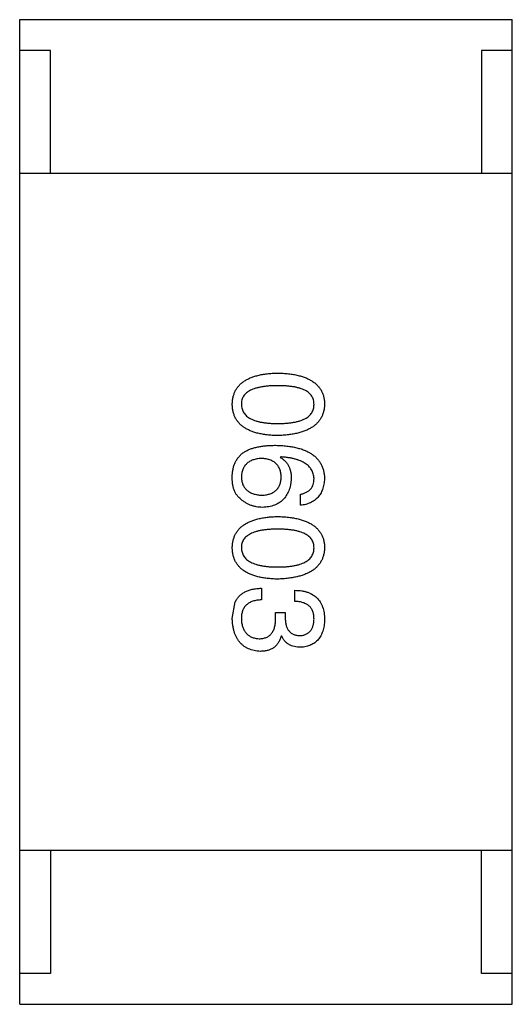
# Model space of a CAD drawing. Header units: inches. Extents: x -39 to 106, y -45 to 75.
# Tile 27 of 222: x 3.262 to 4.062, y -18.682 to -17.082. Entities that reach past the tile are written whole.
import ezdxf

# ---------------------------------------------------------------- set-up
doc = ezdxf.new("R2010")
doc.units = ezdxf.units.IN
doc.header["$LTSCALE"] = 1.21
doc.header["$MEASUREMENT"] = 0
doc.layers.get('0').update_dxf_attribs({"linetype": 'CONTINUOUS'})

msp = doc.modelspace()

# ---------------------------------------------------------------- linework, layer by layer
at = {"color": 7, "linetype": 'Continuous'}
for p, q in [((3.2622, -17.0817), (4.0622, -17.0817)), ((3.2622, -18.6817), (3.2622, -17.0817)), ((4.0622, -18.6817), (4.0622, -17.0817)), ((3.3122, -17.1317), (3.2622, -17.1317)), ((3.3122, -17.3317), (3.3122, -17.1317)), ((4.0622, -17.1317), (4.0122, -17.1317)), ((4.0122, -17.1317), (4.0122, -17.3317)), ((4.0622, -17.3317), (3.2622, -17.3317)), ((3.6861, -17.7922), (3.6853, -17.793)), ((3.7181, -17.8709), (3.7181, -17.8529)), ((3.655, -18.0057), (3.655, -18.0245)), ((3.7091, -18.027), (3.7091, -18.009)), ((3.6074, -18.0549), (3.6123, -18.0278)), ((3.6779, -18.045), (3.6935, -18.045)), ((3.6779, -18.0541), (3.6779, -18.045)), ((3.6935, -18.045), (3.6935, -18.0549)), ((3.6877, -18.0836), (3.6869, -18.0836)), ((4.0622, -18.4317), (3.2622, -18.4317)), ((3.3122, -18.4317), (3.3122, -18.6317)), ((4.0122, -18.6317), (4.0122, -18.4317)), ((3.3122, -18.6317), (3.2622, -18.6317)), ((4.0622, -18.6317), (4.0122, -18.6317)), ((3.2622, -18.6817), (4.0622, -18.6817))]:
    msp.add_line(p, q, dxfattribs=at)
for points, knots in [([(3.6074, -17.7068), (3.6075, -17.7048), (3.6077, -17.7009), (3.6086, -17.6953), (3.6102, -17.69), (3.6122, -17.6851), (3.6149, -17.6806), (3.6181, -17.6765), (3.6219, -17.6727), (3.6263, -17.6694), (3.6312, -17.6664), (3.6367, -17.6638), (3.6427, -17.6615), (3.6493, -17.6597), (3.6565, -17.6581), (3.6642, -17.657), (3.6725, -17.6563), (3.6782, -17.6561), (3.6812, -17.656)], [0, 0, 0, 0, 0.059135, 0.115606, 0.169241, 0.221578, 0.273261, 0.324749, 0.377329, 0.431642, 0.488541, 0.548597, 0.612232, 0.680174, 0.752504, 0.829777, 0.912307, 1, 1, 1, 1]), ([(3.6812, -17.656), (3.6842, -17.6561), (3.6901, -17.6563), (3.6987, -17.657), (3.7067, -17.6581), (3.7141, -17.6597), (3.7209, -17.6615), (3.7272, -17.6638), (3.7328, -17.6664), (3.7379, -17.6694), (3.7424, -17.6727), (3.7464, -17.6765), (3.7497, -17.6806), (3.7525, -17.6851), (3.7546, -17.69), (3.7562, -17.6953), (3.7572, -17.7009), (3.7573, -17.7048), (3.7574, -17.7068)], [0, 0, 0, 0, 0.088823, 0.172287, 0.250296, 0.323438, 0.392244, 0.456221, 0.516635, 0.573871, 0.628, 0.680335, 0.731489, 0.782557, 0.834044, 0.886738, 0.942089, 1, 1, 1, 1]), ([(3.6812, -17.6765), (3.6788, -17.6765), (3.6742, -17.6765), (3.6675, -17.6769), (3.6613, -17.6775), (3.6555, -17.6783), (3.6502, -17.6794), (3.6453, -17.6806), (3.6409, -17.6822), (3.637, -17.6839), (3.6335, -17.6859), (3.6305, -17.6882), (3.6279, -17.6907), (3.6258, -17.6935), (3.6241, -17.6964), (3.623, -17.6997), (3.6223, -17.7032), (3.6222, -17.7056), (3.6222, -17.7068)], [0, 0, 0, 0, 0.096457, 0.187288, 0.27178, 0.350132, 0.423455, 0.491343, 0.554037, 0.612253, 0.666313, 0.717038, 0.764921, 0.811214, 0.856775, 0.902988, 0.950234, 1, 1, 1, 1]), ([(3.7402, -17.7068), (3.7402, -17.7056), (3.7401, -17.7032), (3.7394, -17.6997), (3.7382, -17.6964), (3.7366, -17.6934), (3.7345, -17.6907), (3.7319, -17.6882), (3.7289, -17.6859), (3.7254, -17.6839), (3.7215, -17.6822), (3.7171, -17.6806), (3.7122, -17.6794), (3.7069, -17.6782), (3.7011, -17.6775), (3.6949, -17.6769), (3.6882, -17.6765), (3.6836, -17.6765), (3.6812, -17.6765)], [0, 0, 0, 0, 0.049764, 0.097007, 0.143217, 0.188577, 0.235116, 0.282997, 0.333719, 0.387776, 0.445989, 0.508679, 0.576563, 0.649481, 0.728235, 0.812722, 0.903548, 1, 1, 1, 1]), ([(3.6812, -17.7576), (3.6782, -17.7575), (3.6725, -17.7573), (3.6642, -17.7565), (3.6565, -17.7554), (3.6493, -17.7539), (3.6427, -17.7521), (3.6367, -17.7498), (3.6312, -17.7472), (3.6263, -17.7442), (3.6219, -17.7409), (3.6181, -17.7371), (3.6149, -17.733), (3.6122, -17.7284), (3.6102, -17.7235), (3.6086, -17.7183), (3.6077, -17.7127), (3.6075, -17.7088), (3.6074, -17.7068)], [0, 0, 0, 0, 0.08769, 0.170218, 0.24749, 0.319818, 0.387758, 0.451391, 0.511445, 0.568185, 0.622681, 0.67526, 0.726746, 0.778428, 0.830764, 0.884397, 0.940866, 1, 1, 1, 1]), ([(3.6222, -17.7068), (3.6222, -17.708), (3.6224, -17.7105), (3.6232, -17.7141), (3.6244, -17.7174), (3.6261, -17.7205), (3.6282, -17.7233), (3.6308, -17.7259), (3.6339, -17.7282), (3.6374, -17.7303), (3.6413, -17.7321), (3.6457, -17.7337), (3.6505, -17.735), (3.6558, -17.7361), (3.6615, -17.7369), (3.6677, -17.7375), (3.6743, -17.7379), (3.6788, -17.7379), (3.6812, -17.7379)], [0, 0, 0, 0, 0.050879, 0.099377, 0.146973, 0.193618, 0.240619, 0.289461, 0.34047, 0.395283, 0.453059, 0.515633, 0.582666, 0.655287, 0.732971, 0.815933, 0.905166, 1, 1, 1, 1]), ([(3.6812, -17.7379), (3.6836, -17.7379), (3.6882, -17.7379), (3.6949, -17.7375), (3.7011, -17.7369), (3.7069, -17.7361), (3.7122, -17.735), (3.7171, -17.7337), (3.7215, -17.7321), (3.7254, -17.7303), (3.7289, -17.7282), (3.7319, -17.7259), (3.7345, -17.7233), (3.7366, -17.7205), (3.7382, -17.7174), (3.7394, -17.7141), (3.7401, -17.7105), (3.7402, -17.708), (3.7402, -17.7068)], [0, 0, 0, 0, 0.095719, 0.185854, 0.269738, 0.347952, 0.420315, 0.487894, 0.550245, 0.608186, 0.662454, 0.713283, 0.761375, 0.808209, 0.854301, 0.901312, 0.949396, 1, 1, 1, 1]), ([(3.7574, -17.7068), (3.7573, -17.7087), (3.7571, -17.7126), (3.756, -17.7181), (3.7543, -17.7233), (3.7522, -17.7281), (3.7494, -17.7326), (3.746, -17.7367), (3.742, -17.7404), (3.7375, -17.7438), (3.7324, -17.7468), (3.7268, -17.7495), (3.7206, -17.7517), (3.7138, -17.7536), (3.7064, -17.7552), (3.6985, -17.7564), (3.6901, -17.7572), (3.6842, -17.7575), (3.6812, -17.7576)], [0, 0, 0, 0, 0.057415, 0.112361, 0.16496, 0.216437, 0.267441, 0.318839, 0.371478, 0.426325, 0.483626, 0.544235, 0.608673, 0.677374, 0.750405, 0.828394, 0.911525, 1, 1, 1, 1]), ([(3.6271, -17.784), (3.6287, -17.7832), (3.6319, -17.7814), (3.6371, -17.7792), (3.6428, -17.7774), (3.6489, -17.776), (3.6555, -17.7747), (3.6626, -17.774), (3.6701, -17.7734), (3.6753, -17.7734), (3.6779, -17.7734)], [0, 0, 0, 0, 0.101889, 0.209155, 0.322694, 0.442863, 0.569758, 0.70479, 0.848502, 1, 1, 1, 1]), ([(3.6779, -17.7734), (3.6811, -17.7735), (3.6872, -17.7736), (3.696, -17.7745), (3.7043, -17.7756), (3.7119, -17.7773), (3.719, -17.7792), (3.7255, -17.7816), (3.7314, -17.7844), (3.7367, -17.7876), (3.7414, -17.7911), (3.7455, -17.7952), (3.7491, -17.7995), (3.7519, -17.8044), (3.7542, -17.8096), (3.7559, -17.8152), (3.757, -17.8212), (3.7573, -17.8253), (3.7574, -17.8275)], [0, 0, 0, 0, 0.087517, 0.169686, 0.246944, 0.319347, 0.387088, 0.450961, 0.511075, 0.567974, 0.622351, 0.675039, 0.726853, 0.778688, 0.83093, 0.884738, 0.941043, 1, 1, 1, 1]), ([(3.6074, -17.8225), (3.6075, -17.8205), (3.6078, -17.8165), (3.6089, -17.8107), (3.6104, -17.8052), (3.6126, -17.8002), (3.6154, -17.7955), (3.6187, -17.7913), (3.6226, -17.7873), (3.6256, -17.7851), (3.6271, -17.784)], [0, 0, 0, 0, 0.137449, 0.267856, 0.393219, 0.514735, 0.63397, 0.753734, 0.874967, 1, 1, 1, 1]), ([(3.655, -17.7947), (3.6537, -17.7948), (3.6511, -17.7949), (3.6475, -17.7955), (3.6441, -17.7962), (3.641, -17.7972), (3.638, -17.7983), (3.6354, -17.7998), (3.6329, -17.8014), (3.6308, -17.8033), (3.6288, -17.8053), (3.6271, -17.8076), (3.6257, -17.8101), (3.6245, -17.8128), (3.6235, -17.8158), (3.6228, -17.8189), (3.6223, -17.8223), (3.6222, -17.8246), (3.6222, -17.8258)], [0, 0, 0, 0, 0.076467, 0.148148, 0.216496, 0.280559, 0.342274, 0.401168, 0.458322, 0.514073, 0.569257, 0.62465, 0.68124, 0.739113, 0.799947, 0.862804, 0.929597, 1, 1, 1, 1]), ([(3.6869, -17.825), (3.6869, -17.8238), (3.6868, -17.8216), (3.6863, -17.8183), (3.6856, -17.8152), (3.6847, -17.8124), (3.6835, -17.8097), (3.6821, -17.8073), (3.6804, -17.8051), (3.6785, -17.803), (3.6764, -17.8012), (3.6741, -17.7997), (3.6715, -17.7983), (3.6686, -17.7971), (3.6655, -17.7962), (3.6622, -17.7954), (3.6587, -17.7949), (3.6562, -17.7948), (3.655, -17.7947)], [0, 0, 0, 0, 0.070453, 0.136523, 0.199866, 0.260392, 0.318446, 0.374657, 0.430182, 0.485556, 0.541071, 0.598396, 0.657208, 0.718642, 0.783247, 0.851631, 0.923928, 1, 1, 1, 1]), ([(3.6853, -17.793), (3.6867, -17.7939), (3.6895, -17.7956), (3.6933, -17.7988), (3.6964, -17.8024), (3.699, -17.8065), (3.7009, -17.8111), (3.7023, -17.8162), (3.7032, -17.8217), (3.7033, -17.8255), (3.7033, -17.8275)], [0, 0, 0, 0, 0.122276, 0.239997, 0.35611, 0.473903, 0.59404, 0.720428, 0.855383, 1, 1, 1, 1]), ([(3.7402, -17.8275), (3.7401, -17.8262), (3.7399, -17.8236), (3.739, -17.8199), (3.7379, -17.8165), (3.7362, -17.8132), (3.7343, -17.8102), (3.7319, -17.8074), (3.729, -17.8049), (3.7259, -17.8026), (3.7223, -17.8005), (3.7182, -17.7986), (3.7139, -17.797), (3.7091, -17.7956), (3.7039, -17.7944), (3.6983, -17.7934), (3.6923, -17.7927), (3.6882, -17.7924), (3.6861, -17.7922)], [0, 0, 0, 0, 0.054741, 0.107075, 0.158339, 0.208382, 0.258772, 0.310045, 0.362765, 0.417822, 0.475982, 0.537466, 0.602901, 0.673037, 0.747247, 0.826291, 0.910782, 1, 1, 1, 1]), ([(3.6197, -17.8594), (3.6187, -17.8585), (3.6165, -17.8566), (3.6139, -17.8531), (3.6117, -17.8492), (3.61, -17.8448), (3.6086, -17.8399), (3.6078, -17.8346), (3.6073, -17.8287), (3.6074, -17.8246), (3.6074, -17.8225)], [0, 0, 0, 0, 0.105033, 0.21147, 0.321511, 0.438526, 0.563605, 0.698055, 0.843218, 1, 1, 1, 1]), ([(3.6222, -17.8258), (3.6223, -17.8269), (3.6225, -17.8291), (3.623, -17.8322), (3.6238, -17.8351), (3.6248, -17.8378), (3.6261, -17.8403), (3.6276, -17.8426), (3.6294, -17.8447), (3.6314, -17.8466), (3.6336, -17.8483), (3.6361, -17.8498), (3.6388, -17.8511), (3.6417, -17.8522), (3.6449, -17.853), (3.6483, -17.8537), (3.652, -17.8543), (3.6545, -17.8544), (3.6558, -17.8545)], [0, 0, 0, 0, 0.066682, 0.130303, 0.190802, 0.248749, 0.30534, 0.361219, 0.415721, 0.471765, 0.528279, 0.586428, 0.64659, 0.710143, 0.776461, 0.846692, 0.921137, 1, 1, 1, 1]), ([(3.6558, -17.8545), (3.657, -17.8544), (3.6594, -17.8543), (3.6628, -17.8538), (3.6661, -17.853), (3.6691, -17.8521), (3.6718, -17.851), (3.6744, -17.8497), (3.6767, -17.8481), (3.6788, -17.8464), (3.6806, -17.8444), (3.6822, -17.8422), (3.6836, -17.8398), (3.6847, -17.8373), (3.6856, -17.8345), (3.6863, -17.8315), (3.6868, -17.8283), (3.6869, -17.8261), (3.6869, -17.825)], [0, 0, 0, 0, 0.076288, 0.14871, 0.216387, 0.281386, 0.342528, 0.402111, 0.4591, 0.514852, 0.569974, 0.625644, 0.682226, 0.740156, 0.800362, 0.863471, 0.930116, 1, 1, 1, 1]), ([(3.7033, -17.8275), (3.7031, -17.8293), (3.7028, -17.8328), (3.7019, -17.838), (3.7008, -17.8428), (3.6992, -17.8472), (3.6974, -17.8514), (3.6953, -17.8552), (3.6928, -17.8586), (3.69, -17.8617), (3.687, -17.8645), (3.6835, -17.8669), (3.6798, -17.869), (3.6758, -17.8708), (3.6714, -17.8721), (3.6668, -17.8732), (3.6618, -17.8739), (3.6584, -17.8741), (3.6566, -17.8742)], [0, 0, 0, 0, 0.074228, 0.144548, 0.211288, 0.274576, 0.335162, 0.393915, 0.450599, 0.506657, 0.562409, 0.618617, 0.676096, 0.735061, 0.79654, 0.860906, 0.928473, 1, 1, 1, 1]), ([(3.7181, -17.8529), (3.7198, -17.8525), (3.7231, -17.8518), (3.7277, -17.8499), (3.7316, -17.8475), (3.7348, -17.8446), (3.7372, -17.8411), (3.739, -17.837), (3.7401, -17.8324), (3.7402, -17.8292), (3.7402, -17.8275)], [0, 0, 0, 0, 0.1439, 0.274233, 0.394478, 0.509388, 0.621911, 0.738504, 0.863414, 1, 1, 1, 1]), ([(3.7574, -17.8275), (3.7573, -17.8291), (3.757, -17.8322), (3.7563, -17.8367), (3.7554, -17.8409), (3.7541, -17.8449), (3.7526, -17.8486), (3.7508, -17.852), (3.7487, -17.8552), (3.7464, -17.8581), (3.7438, -17.8606), (3.7409, -17.8629), (3.7378, -17.865), (3.7344, -17.8667), (3.7307, -17.8682), (3.7267, -17.8694), (3.7225, -17.8704), (3.7196, -17.8707), (3.7181, -17.8709)], [0, 0, 0, 0, 0.073784, 0.144317, 0.211047, 0.274818, 0.336501, 0.395724, 0.453465, 0.510016, 0.566585, 0.622844, 0.680328, 0.739335, 0.800408, 0.863904, 0.93053, 1, 1, 1, 1]), ([(3.6566, -17.8742), (3.6548, -17.8741), (3.6514, -17.874), (3.6463, -17.8734), (3.6414, -17.8722), (3.6367, -17.8706), (3.6321, -17.8685), (3.6278, -17.8659), (3.6236, -17.8629), (3.621, -17.8606), (3.6197, -17.8594)], [0, 0, 0, 0, 0.12904, 0.253809, 0.377066, 0.499122, 0.621469, 0.744665, 0.870607, 1, 1, 1, 1]), ([(3.6074, -17.9399), (3.6075, -17.938), (3.6077, -17.9341), (3.6086, -17.9284), (3.6102, -17.9232), (3.6122, -17.9183), (3.6149, -17.9138), (3.6181, -17.9096), (3.6219, -17.9059), (3.6263, -17.9025), (3.6312, -17.8995), (3.6367, -17.8969), (3.6427, -17.8947), (3.6493, -17.8928), (3.6565, -17.8913), (3.6642, -17.8902), (3.6725, -17.8894), (3.6782, -17.8892), (3.6812, -17.8891)], [0, 0, 0, 0, 0.059135, 0.115606, 0.169241, 0.221578, 0.273261, 0.324749, 0.377329, 0.431642, 0.488541, 0.548597, 0.612232, 0.680174, 0.752504, 0.829777, 0.912307, 1, 1, 1, 1]), ([(3.6812, -17.8891), (3.6842, -17.8892), (3.6901, -17.8894), (3.6987, -17.8902), (3.7067, -17.8913), (3.7141, -17.8928), (3.7209, -17.8947), (3.7272, -17.8969), (3.7328, -17.8995), (3.7379, -17.9025), (3.7424, -17.9059), (3.7464, -17.9096), (3.7497, -17.9138), (3.7525, -17.9183), (3.7546, -17.9232), (3.7562, -17.9284), (3.7572, -17.9341), (3.7573, -17.938), (3.7574, -17.9399)], [0, 0, 0, 0, 0.088823, 0.172287, 0.250296, 0.323438, 0.392244, 0.456221, 0.516635, 0.573871, 0.628, 0.680335, 0.731489, 0.782557, 0.834044, 0.886738, 0.942089, 1, 1, 1, 1]), ([(3.6812, -17.9096), (3.6788, -17.9096), (3.6742, -17.9097), (3.6675, -17.91), (3.6613, -17.9106), (3.6555, -17.9114), (3.6502, -17.9125), (3.6453, -17.9138), (3.6409, -17.9153), (3.637, -17.9171), (3.6335, -17.9191), (3.6305, -17.9213), (3.6279, -17.9239), (3.6258, -17.9266), (3.6241, -17.9296), (3.623, -17.9328), (3.6223, -17.9363), (3.6222, -17.9387), (3.6222, -17.9399)], [0, 0, 0, 0, 0.096457, 0.187288, 0.27178, 0.350132, 0.423455, 0.491343, 0.554037, 0.612253, 0.666313, 0.717038, 0.764921, 0.811214, 0.856775, 0.902988, 0.950234, 1, 1, 1, 1]), ([(3.7402, -17.9399), (3.7402, -17.9387), (3.7401, -17.9363), (3.7394, -17.9328), (3.7382, -17.9296), (3.7366, -17.9266), (3.7345, -17.9239), (3.7319, -17.9213), (3.7289, -17.9191), (3.7254, -17.9171), (3.7215, -17.9153), (3.7171, -17.9138), (3.7122, -17.9125), (3.7069, -17.9114), (3.7011, -17.9106), (3.6949, -17.91), (3.6882, -17.9097), (3.6836, -17.9096), (3.6812, -17.9096)], [0, 0, 0, 0, 0.049764, 0.097007, 0.143217, 0.188577, 0.235116, 0.282997, 0.333719, 0.387776, 0.445989, 0.508679, 0.576563, 0.649481, 0.728235, 0.812722, 0.903548, 1, 1, 1, 1]), ([(3.6812, -17.9908), (3.6782, -17.9907), (3.6725, -17.9905), (3.6642, -17.9897), (3.6565, -17.9886), (3.6493, -17.9871), (3.6427, -17.9852), (3.6367, -17.983), (3.6312, -17.9804), (3.6263, -17.9774), (3.6219, -17.974), (3.6181, -17.9702), (3.6149, -17.9661), (3.6122, -17.9616), (3.6102, -17.9567), (3.6086, -17.9514), (3.6077, -17.9458), (3.6075, -17.9419), (3.6074, -17.9399)], [0, 0, 0, 0, 0.08769, 0.170218, 0.24749, 0.319818, 0.387758, 0.451391, 0.511445, 0.568185, 0.622681, 0.67526, 0.726746, 0.778428, 0.830764, 0.884397, 0.940866, 1, 1, 1, 1]), ([(3.6222, -17.9399), (3.6222, -17.9412), (3.6224, -17.9437), (3.6232, -17.9472), (3.6244, -17.9505), (3.6261, -17.9536), (3.6282, -17.9565), (3.6308, -17.959), (3.6339, -17.9613), (3.6374, -17.9634), (3.6413, -17.9652), (3.6457, -17.9668), (3.6505, -17.9681), (3.6558, -17.9692), (3.6615, -17.9701), (3.6677, -17.9707), (3.6743, -17.971), (3.6788, -17.9711), (3.6812, -17.9711)], [0, 0, 0, 0, 0.050879, 0.099377, 0.146973, 0.193618, 0.240619, 0.289461, 0.34047, 0.395283, 0.453059, 0.515633, 0.582666, 0.655287, 0.732971, 0.815933, 0.905166, 1, 1, 1, 1]), ([(3.6812, -17.9711), (3.6836, -17.9711), (3.6882, -17.971), (3.6949, -17.9707), (3.7011, -17.9701), (3.7069, -17.9692), (3.7122, -17.9681), (3.7171, -17.9668), (3.7215, -17.9652), (3.7254, -17.9634), (3.7289, -17.9613), (3.7319, -17.959), (3.7345, -17.9564), (3.7366, -17.9536), (3.7382, -17.9505), (3.7394, -17.9472), (3.7401, -17.9436), (3.7402, -17.9412), (3.7402, -17.9399)], [0, 0, 0, 0, 0.095719, 0.185854, 0.269738, 0.347952, 0.420315, 0.487894, 0.550245, 0.608186, 0.662454, 0.713283, 0.761375, 0.808209, 0.854301, 0.901312, 0.949396, 1, 1, 1, 1]), ([(3.7574, -17.9399), (3.7573, -17.9419), (3.7571, -17.9457), (3.756, -17.9513), (3.7543, -17.9565), (3.7522, -17.9613), (3.7494, -17.9658), (3.746, -17.9699), (3.742, -17.9736), (3.7375, -17.977), (3.7324, -17.98), (3.7268, -17.9826), (3.7206, -17.9849), (3.7138, -17.9868), (3.7064, -17.9883), (3.6985, -17.9895), (3.6901, -17.9904), (3.6842, -17.9906), (3.6812, -17.9908)], [0, 0, 0, 0, 0.057415, 0.112361, 0.16496, 0.216437, 0.267441, 0.318839, 0.371478, 0.426325, 0.483626, 0.544235, 0.608673, 0.677374, 0.750405, 0.828394, 0.911525, 1, 1, 1, 1]), ([(3.6123, -18.0278), (3.6128, -18.027), (3.6136, -18.0252), (3.6151, -18.0228), (3.6168, -18.0205), (3.6187, -18.0184), (3.6207, -18.0165), (3.6229, -18.0147), (3.6253, -18.0131), (3.6279, -18.0116), (3.6307, -18.0103), (3.6336, -18.0091), (3.6367, -18.0082), (3.64, -18.0073), (3.6435, -18.0067), (3.6472, -18.0062), (3.651, -18.0058), (3.6536, -18.0057), (3.655, -18.0057)], [0, 0, 0, 0, 0.056906, 0.113264, 0.168825, 0.223843, 0.279195, 0.335267, 0.392098, 0.450414, 0.51054, 0.572219, 0.636652, 0.703156, 0.773102, 0.845505, 0.921063, 1, 1, 1, 1]), ([(3.7091, -18.009), (3.711, -18.009), (3.7147, -18.0092), (3.7201, -18.0098), (3.7252, -18.0108), (3.7299, -18.0121), (3.7342, -18.0139), (3.7381, -18.016), (3.7418, -18.0184), (3.745, -18.0212), (3.7478, -18.0244), (3.7503, -18.0279), (3.7524, -18.0318), (3.7542, -18.0361), (3.7556, -18.0407), (3.7565, -18.0456), (3.7572, -18.051), (3.7574, -18.0546), (3.7574, -18.0565)], [0, 0, 0, 0, 0.074804, 0.144899, 0.211458, 0.274554, 0.334363, 0.392059, 0.448123, 0.503024, 0.558154, 0.613471, 0.670844, 0.729926, 0.792003, 0.857405, 0.926768, 1, 1, 1, 1]), ([(3.655, -18.0245), (3.6536, -18.0246), (3.6511, -18.0247), (3.6473, -18.0252), (3.6439, -18.0258), (3.6407, -18.0267), (3.6377, -18.0279), (3.635, -18.0292), (3.6325, -18.0309), (3.6303, -18.0327), (3.6284, -18.0348), (3.6267, -18.0371), (3.6253, -18.0396), (3.6242, -18.0424), (3.6233, -18.0454), (3.6226, -18.0486), (3.6222, -18.0521), (3.6222, -18.0545), (3.6222, -18.0557)], [0, 0, 0, 0, 0.07723, 0.149593, 0.217944, 0.282232, 0.34411, 0.402297, 0.458791, 0.513966, 0.568538, 0.623291, 0.679957, 0.737243, 0.798142, 0.86118, 0.928728, 1, 1, 1, 1]), ([(3.7402, -18.0557), (3.7402, -18.0546), (3.7401, -18.0524), (3.7398, -18.0492), (3.7392, -18.0462), (3.7383, -18.0435), (3.7372, -18.0409), (3.7359, -18.0386), (3.7343, -18.0364), (3.7324, -18.0345), (3.7304, -18.0328), (3.728, -18.0314), (3.7255, -18.0301), (3.7226, -18.029), (3.7196, -18.0282), (3.7163, -18.0276), (3.7127, -18.0272), (3.7103, -18.0271), (3.7091, -18.027)], [0, 0, 0, 0, 0.069877, 0.136363, 0.198671, 0.257968, 0.315462, 0.370709, 0.425568, 0.479847, 0.535753, 0.592303, 0.651386, 0.713311, 0.778642, 0.84836, 0.921866, 1, 1, 1, 1]), ([(3.6533, -18.1082), (3.6515, -18.108), (3.648, -18.1078), (3.643, -18.1069), (3.6383, -18.1056), (3.6339, -18.104), (3.6298, -18.102), (3.6261, -18.0996), (3.6227, -18.0968), (3.6196, -18.0936), (3.6169, -18.0901), (3.6146, -18.0862), (3.6125, -18.0819), (3.6108, -18.0772), (3.6095, -18.0722), (3.6084, -18.0667), (3.6077, -18.0609), (3.6075, -18.0569), (3.6074, -18.0549)], [0, 0, 0, 0, 0.068236, 0.132937, 0.194125, 0.253174, 0.310181, 0.365986, 0.421096, 0.476216, 0.532352, 0.590232, 0.649824, 0.71274, 0.778406, 0.848058, 0.921922, 1, 1, 1, 1]), ([(3.6222, -18.0557), (3.6223, -18.0569), (3.6224, -18.0593), (3.6229, -18.0628), (3.6236, -18.066), (3.6245, -18.069), (3.6256, -18.0718), (3.6269, -18.0744), (3.6284, -18.0767), (3.6301, -18.0789), (3.632, -18.0808), (3.6341, -18.0825), (3.6364, -18.0839), (3.6389, -18.0851), (3.6416, -18.0861), (3.6445, -18.0869), (3.6476, -18.0874), (3.6498, -18.0876), (3.6509, -18.0877)], [0, 0, 0, 0, 0.076694, 0.149502, 0.218019, 0.283183, 0.345589, 0.405199, 0.462852, 0.519478, 0.575313, 0.630559, 0.687006, 0.744638, 0.804006, 0.866059, 0.931486, 1, 1, 1, 1]), ([(3.6509, -18.0877), (3.652, -18.0876), (3.6541, -18.0876), (3.6572, -18.0872), (3.66, -18.0865), (3.6627, -18.0856), (3.6651, -18.0844), (3.6674, -18.083), (3.6694, -18.0813), (3.6712, -18.0793), (3.6728, -18.077), (3.6742, -18.0745), (3.6753, -18.0717), (3.6763, -18.0687), (3.677, -18.0654), (3.6775, -18.0618), (3.6779, -18.058), (3.6779, -18.0554), (3.6779, -18.0541)], [0, 0, 0, 0, 0.066518, 0.129194, 0.188613, 0.245254, 0.300032, 0.353805, 0.407079, 0.461108, 0.516272, 0.574141, 0.634837, 0.699275, 0.767504, 0.840272, 0.917505, 1, 1, 1, 1]), ([(3.6935, -18.0549), (3.6935, -18.056), (3.6936, -18.0581), (3.694, -18.0612), (3.6945, -18.0641), (3.6952, -18.0667), (3.6961, -18.0692), (3.6972, -18.0715), (3.6984, -18.0735), (3.6998, -18.0754), (3.7014, -18.077), (3.7031, -18.0785), (3.7051, -18.0797), (3.7072, -18.0808), (3.7094, -18.0816), (3.7119, -18.0822), (3.7145, -18.0826), (3.7163, -18.0827), (3.7173, -18.0827)], [0, 0, 0, 0, 0.079415, 0.154091, 0.22508, 0.29186, 0.355026, 0.415127, 0.472418, 0.528511, 0.583551, 0.638361, 0.693547, 0.750023, 0.807857, 0.868401, 0.932259, 1, 1, 1, 1]), ([(3.7173, -18.0827), (3.7181, -18.0827), (3.7199, -18.0825), (3.7224, -18.082), (3.7248, -18.0813), (3.727, -18.0805), (3.729, -18.0795), (3.7309, -18.0782), (3.7326, -18.0768), (3.7341, -18.0752), (3.7355, -18.0734), (3.7366, -18.0714), (3.7377, -18.0693), (3.7385, -18.0669), (3.7392, -18.0643), (3.7397, -18.0616), (3.7401, -18.0587), (3.7402, -18.0567), (3.7402, -18.0557)], [0, 0, 0, 0, 0.067655, 0.132224, 0.194132, 0.253145, 0.309858, 0.366002, 0.421361, 0.47702, 0.532632, 0.590536, 0.65067, 0.713258, 0.779588, 0.848803, 0.921949, 1, 1, 1, 1]), ([(3.7574, -18.0565), (3.7573, -18.0582), (3.7572, -18.0616), (3.7565, -18.0665), (3.7557, -18.071), (3.7544, -18.0753), (3.753, -18.0792), (3.7513, -18.0828), (3.7493, -18.0861), (3.747, -18.0891), (3.7445, -18.0918), (3.7416, -18.0942), (3.7385, -18.0962), (3.7351, -18.0979), (3.7315, -18.0993), (3.7275, -18.1004), (3.7233, -18.1012), (3.7204, -18.1015), (3.7189, -18.1016)], [0, 0, 0, 0, 0.077845, 0.151584, 0.221397, 0.287366, 0.350104, 0.410398, 0.467998, 0.524388, 0.579979, 0.635152, 0.690917, 0.747936, 0.806661, 0.867861, 0.932479, 1, 1, 1, 1]), ([(3.6869, -18.0836), (3.6866, -18.0846), (3.686, -18.0865), (3.6849, -18.0893), (3.6835, -18.0919), (3.6821, -18.0943), (3.6805, -18.0965), (3.6788, -18.0986), (3.6769, -18.1004), (3.6749, -18.1021), (3.6727, -18.1035), (3.6703, -18.1047), (3.6679, -18.1058), (3.6652, -18.1066), (3.6625, -18.1074), (3.6595, -18.1078), (3.6565, -18.1081), (3.6544, -18.1081), (3.6533, -18.1082)], [0, 0, 0, 0, 0.069445, 0.136039, 0.200011, 0.261745, 0.322328, 0.381403, 0.438864, 0.496655, 0.554398, 0.612391, 0.672266, 0.733005, 0.79604, 0.861293, 0.928785, 1, 1, 1, 1]), ([(3.7189, -18.1016), (3.7171, -18.1015), (3.7135, -18.1015), (3.7084, -18.1006), (3.7038, -18.0992), (3.6996, -18.0972), (3.6959, -18.0946), (3.6926, -18.0915), (3.6899, -18.0878), (3.6885, -18.085), (3.6877, -18.0836)], [0, 0, 0, 0, 0.143686, 0.277942, 0.40333, 0.521785, 0.638573, 0.755208, 0.874773, 1, 1, 1, 1])]:
    msp.add_open_spline(points, degree=3, knots=knots, dxfattribs=at)

doc.saveas('drawing.dxf')
